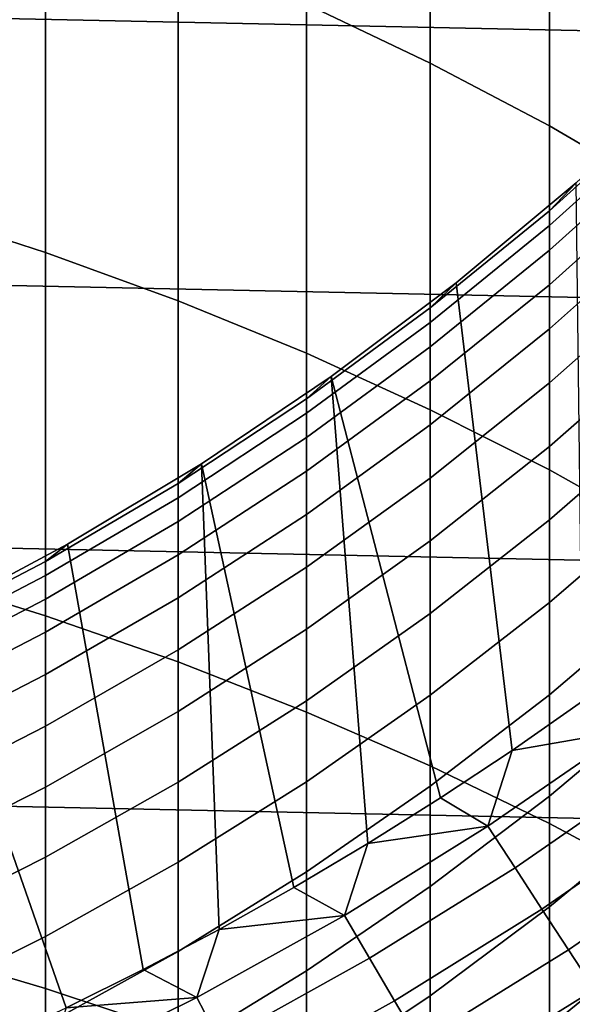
# Model space of a CAD drawing. Header units: metres. Extents: x -29 to 117, y -464 to 29.
# Tile 140 of 256: x 6.2 to 8.57, y -13.28 to -9.07. Entities that reach past the tile are written whole.
import ezdxf

# ---------------------------------------------------------------- set-up
doc = ezdxf.new("R2010")
doc.units = ezdxf.units.M
doc.layers.add('solid_24_501_056_XXX', color=7, linetype='CONTINUOUS')

msp = doc.modelspace()

# ---------------------------------------------------------------- linework, layer by layer
at = {"layer": 'solid_24_501_056_XXX'}
for points in [[(-27.991997, -7.187365, -99.5), (27.666569, -8.352916, -99.5), (27.292519, -9.504066, -99.5), (-27.666569, -8.352916, -99.5)], [(7.426487, -9.000552, 225.463867), (7.957378, -9.252645, 225.166504), (7.957378, -7.81106, 223.900742), (7.426487, -7.5488, 224.189178)], [(7.957378, -9.252645, 225.166504), (8.467842, -9.521804, 224.849014), (8.467842, -8.091073, 223.592773), (7.957378, -7.81106, 223.900742)], [(8.467842, -9.521804, 224.849014), (8.95657, -9.807336, 224.512207), (8.95657, -8.388119, 223.266083), (8.467842, -8.091073, 223.592773)], [(-27.666569, -8.352916, -99.5), (27.292519, -9.504066, -99.5), (26.870518, -10.63886, -99.5), (-27.292519, -9.504066, -99.5)], [(5.725124, -9.874907, 227.473389), (6.308926, -10.063917, 227.23407), (6.308926, -8.550102, 225.995209), (5.725124, -8.352901, 226.227814)], [(6.308926, -10.063917, 227.23407), (6.876532, -10.271012, 226.971863), (6.876532, -8.766171, 225.740341), (6.308926, -8.550102, 225.995209)], [(6.876532, -10.271012, 226.971863), (7.426487, -10.49566, 226.687424), (7.426487, -9.000552, 225.463867), (6.876532, -8.766171, 225.740341)], [(7.426487, -10.49566, 226.687424), (7.957378, -10.737284, 226.3815), (7.957378, -9.252645, 225.166504), (7.426487, -9.000552, 225.463867)], [(7.957378, -10.737284, 226.3815), (8.467842, -10.995263, 226.054855), (8.467842, -9.521804, 224.849014), (7.957378, -9.252645, 225.166504)], [(8.467842, -9.884972, 184.217957), (8.581978, -9.764715, 183), (9.073274, -9.309978, 183), (8.95657, -9.443687, 184.233261)], [(8.95657, -9.507891, 185.466263), (8.467842, -9.948378, 185.435654), (8.467842, -9.884972, 184.217957), (8.95657, -9.443687, 184.233261)], [(-27.292519, -9.504066, -99.5), (26.870518, -10.63886, -99.5), (26.401428, -11.754766, -99.5), (-26.870518, -10.63886, -99.5)], [(8.95657, -9.614839, 186.696304), (8.467842, -10.053998, 186.650421), (8.467842, -9.948378, 185.435654), (8.95657, -9.507891, 185.466263)], [(8.467842, -10.995263, 226.054855), (8.95657, -11.268936, 225.708344), (8.95657, -9.807336, 224.512207), (8.467842, -9.521804, 224.849014)], [(8.95657, -9.764402, 187.921875), (8.467842, -10.201706, 187.860794), (8.467842, -10.053998, 186.650421), (8.95657, -9.614839, 186.696304)], [(7.957378, -10.30095, 184.203522), (8.067924, -10.193558, 183), (8.581978, -9.764715, 183), (8.467842, -9.884972, 184.217957)], [(8.067989, -10.193497, 154.5), (8.581939, -9.764736, 154.5), (8.581978, -9.764715, 183), (8.067924, -10.193558, 183)], [(8.609873, -11.985388, 154.5), (8.581939, -9.764736, 154.5), (8.067989, -10.193497, 154.5), (8.308317, -12.196373, 154.5)], [(8.95657, -9.956402, 189.141541), (8.467842, -10.391322, 189.065323), (8.467842, -10.201706, 187.860794), (8.95657, -9.764402, 187.921875)], [(5.725124, -11.439215, 228.66539), (6.308926, -11.619808, 228.419662), (6.308926, -10.063917, 227.23407), (5.725124, -9.874907, 227.473389)], [(8.467842, -9.948378, 185.435654), (7.957378, -10.363605, 185.406799), (7.957378, -10.30095, 184.203522), (8.467842, -9.884972, 184.217957)], [(8.467842, -10.053998, 186.650421), (7.957378, -10.467975, 186.607178), (7.957378, -10.363605, 185.406799), (8.467842, -9.948378, 185.435654)], [(8.95657, -10.190605, 190.353806), (8.467842, -10.62262, 190.262527), (8.467842, -10.391322, 189.065323), (8.95657, -9.956402, 189.141541)], [(6.308926, -11.619808, 228.419662), (6.876532, -11.817679, 228.150421), (6.876532, -10.271012, 226.971863), (6.308926, -10.063917, 227.23407)], [(8.467842, -10.201706, 187.860794), (7.957378, -10.613933, 187.803223), (7.957378, -10.467975, 186.607178), (8.467842, -10.053998, 186.650421)], [(7.426487, -10.690557, 184.190018), (7.532474, -10.595368, 183), (8.067924, -10.193558, 183), (7.957378, -10.30095, 184.203522)], [(7.532432, -10.595398, 154.5), (8.067989, -10.193497, 154.5), (8.067924, -10.193558, 183), (7.532474, -10.595368, 183)], [(8.308317, -12.196373, 154.5), (8.067989, -10.193497, 154.5), (7.532432, -10.595398, 154.5), (8.001557, -12.399776, 154.5)], [(8.467842, -10.391322, 189.065323), (7.957378, -10.801303, 188.993469), (7.957378, -10.613933, 187.803223), (8.467842, -10.201706, 187.860794)], [(8.95657, -10.466732, 191.557205), (8.467842, -10.895319, 191.451004), (8.467842, -10.62262, 190.262527), (8.95657, -10.190605, 190.353806)], [(6.876532, -11.817679, 228.150421), (7.426487, -12.032323, 227.858368), (7.426487, -10.49566, 226.687424), (6.876532, -10.271012, 226.971863)], [(7.957378, -10.363605, 185.406799), (7.426487, -10.752508, 185.379776), (7.426487, -10.690557, 184.190018), (7.957378, -10.30095, 184.203522)], [(7.957378, -10.467975, 186.607178), (7.426487, -10.855705, 186.566681), (7.426487, -10.752508, 185.379776), (7.957378, -10.363605, 185.406799)], [(8.467842, -10.62262, 190.262527), (7.957378, -11.02986, 190.176498), (7.957378, -10.801303, 188.993469), (8.467842, -10.391322, 189.065323)], [(7.957378, -10.613933, 187.803223), (7.426487, -11.000024, 187.749283), (7.426487, -10.855705, 186.566681), (7.957378, -10.467975, 186.607178)], [(7.426487, -12.032323, 227.858368), (7.957378, -12.263186, 227.544235), (7.957378, -10.737284, 226.3815), (7.426487, -10.49566, 226.687424)], [(8.95657, -10.784449, 192.750305), (8.467842, -11.209092, 192.629288), (8.467842, -10.895319, 191.451004), (8.95657, -10.466732, 191.557205)], [(6.876532, -11.052789, 184.177444), (6.97705, -10.969082, 183), (7.532474, -10.595368, 183), (7.426487, -10.690557, 184.190018)], [(6.977004, -10.969101, 154.5), (7.532432, -10.595398, 154.5), (7.532474, -10.595368, 183), (6.97705, -10.969082, 183)], [(7.689615, -12.5956, 154.5), (7.532432, -10.595398, 154.5), (6.977004, -10.969101, 154.5), (7.373107, -12.783463, 154.5)], [(7.957378, -10.801303, 188.993469), (7.426487, -11.18529, 188.926178), (7.426487, -11.000024, 187.749283), (7.957378, -10.613933, 187.803223)], [(7.689615, -12.5956, 154.5), (8.001557, -12.399776, 154.5), (7.532432, -10.595398, 154.5)], [(8.467842, -10.895319, 191.451004), (7.957378, -11.29933, 191.350891), (7.957378, -11.02986, 190.176498), (8.467842, -10.62262, 190.262527)], [(-26.870518, -10.63886, -99.5), (26.401428, -11.754766, -99.5), (25.886116, -12.849844, -99.5), (-26.401428, -11.754766, -99.5)], [(7.426487, -10.752508, 185.379776), (6.876532, -11.114086, 185.35466), (6.876532, -11.052789, 184.177444), (7.426487, -10.690557, 184.190018)], [(7.426487, -10.855705, 186.566681), (6.876532, -11.216194, 186.529022), (6.876532, -11.114086, 185.35466), (7.426487, -10.752508, 185.379776)], [(7.957378, -12.263186, 227.544235), (8.467842, -12.509676, 227.208847), (8.467842, -10.995263, 226.054855), (7.957378, -10.737284, 226.3815)], [(8.95657, -11.143373, 193.931656), (8.467842, -11.563561, 193.79599), (8.467842, -11.209092, 192.629288), (8.95657, -10.784449, 192.750305)], [(7.957378, -11.02986, 190.176498), (7.426487, -11.411282, 190.095917), (7.426487, -11.18529, 188.926178), (7.957378, -10.801303, 188.993469)], [(7.426487, -11.000024, 187.749283), (6.876532, -11.35899, 187.699142), (6.876532, -11.216194, 186.529022), (7.426487, -10.855705, 186.566681)], [(8.467842, -11.209092, 192.629288), (7.957378, -11.609385, 192.515213), (7.957378, -11.29933, 191.350891), (8.467842, -10.895319, 191.451004)], [(6.308926, -11.386719, 184.165863), (6.403125, -11.313708, 183), (6.97705, -10.969082, 183), (6.876532, -11.052789, 184.177444)], [(6.403197, -11.31366, 154.5), (6.977004, -10.969101, 154.5), (6.97705, -10.969082, 183), (6.403125, -11.313708, 183)], [(7.052027, -12.963345, 154.5), (6.977004, -10.969101, 154.5), (6.403197, -11.31366, 154.5), (6.72638, -13.135263, 154.5)], [(7.426487, -11.18529, 188.926178), (6.876532, -11.5423, 188.863602), (6.876532, -11.35899, 187.699142), (7.426487, -11.000024, 187.749283)], [(7.052027, -12.963345, 154.5), (7.373107, -12.783463, 154.5), (6.977004, -10.969101, 154.5)], [(8.467842, -12.509676, 227.208847), (8.95657, -12.771161, 226.853043), (8.95657, -11.268936, 225.708344), (8.467842, -10.995263, 226.054855)], [(7.957378, -11.29933, 191.350891), (7.426487, -11.677725, 191.257126), (7.426487, -11.411282, 190.095917), (7.957378, -11.02986, 190.176498)], [(6.876532, -11.114086, 185.35466), (6.308926, -11.447413, 185.331497), (6.308926, -11.386719, 184.165863), (6.876532, -11.052789, 184.177444)], [(6.876532, -11.216194, 186.529022), (6.308926, -11.548517, 186.494308), (6.308926, -11.447413, 185.331497), (6.876532, -11.114086, 185.35466)], [(8.95657, -11.543071, 195.099838), (8.467842, -11.9583, 194.949677), (8.467842, -11.563561, 193.79599), (8.95657, -11.143373, 193.931656)], [(6.876532, -11.35899, 187.699142), (6.308926, -11.689907, 187.652924), (6.308926, -11.548517, 186.494308), (6.876532, -11.216194, 186.529022)], [(7.426487, -11.411282, 190.095917), (6.876532, -11.765905, 190.020996), (6.876532, -11.5423, 188.863602), (7.426487, -11.18529, 188.926178)], [(8.467842, -11.563561, 193.79599), (7.957378, -11.959656, 193.668091), (7.957378, -11.609385, 192.515213), (8.467842, -11.209092, 192.629288)], [(7.957378, -11.609385, 192.515213), (7.426487, -11.984301, 192.408386), (7.426487, -11.677725, 191.257126), (7.957378, -11.29933, 191.350891)], [(5.725124, -11.691488, 184.155289), (5.812219, -11.628332, 183), (6.403125, -11.313708, 183), (6.308926, -11.386719, 184.165863)], [(5.812182, -11.62835, 154.5), (6.403197, -11.31366, 154.5), (6.403125, -11.313708, 183), (5.812219, -11.628332, 183)], [(6.72638, -13.135263, 154.5), (6.403197, -11.31366, 154.5), (5.812182, -11.62835, 154.5), (6.3968, -13.298895, 154.5)], [(6.308926, -11.447413, 185.331497), (5.725124, -11.751633, 185.310349), (5.725124, -11.691488, 184.155289), (6.308926, -11.386719, 184.165863)], [(6.876532, -11.5423, 188.863602), (6.308926, -11.871415, 188.805923), (6.308926, -11.689907, 187.652924), (6.876532, -11.35899, 187.699142)], [(7.426487, -11.677725, 191.257126), (6.876532, -12.029535, 191.169952), (6.876532, -11.765905, 190.020996), (7.426487, -11.411282, 190.095917)], [(5.725124, -13.043941, 229.802399), (6.308926, -13.215899, 229.550552), (6.308926, -11.619808, 228.419662), (5.725124, -11.439215, 228.66539)], [(6.308926, -11.548517, 186.494308), (5.725124, -11.85182, 186.462631), (5.725124, -11.751633, 185.310349), (6.308926, -11.447413, 185.331497)], [(6.308926, -11.689907, 187.652924), (5.725124, -11.991928, 187.610733), (5.725124, -11.85182, 186.462631), (6.308926, -11.548517, 186.494308)], [(6.876532, -11.765905, 190.020996), (6.308926, -12.09282, 189.951935), (6.308926, -11.871415, 188.805923), (6.876532, -11.5423, 188.863602)], [(8.95657, -11.983064, 196.253464), (8.467842, -12.392832, 196.088974), (8.467842, -11.9583, 194.949677), (8.95657, -11.543071, 195.099838)], [(8.467842, -11.9583, 194.949677), (7.957378, -12.349718, 194.808121), (7.957378, -11.959656, 193.668091), (8.467842, -11.563561, 193.79599)], [(6.063313, -13.45421, 154.5), (6.3968, -13.298895, 154.5), (5.812182, -11.62835, 154.5)], [(6.308926, -13.215899, 229.550552), (6.876532, -13.40431, 229.274612), (6.876532, -11.817679, 228.150421), (6.308926, -11.619808, 228.419662)], [(7.957378, -11.959656, 193.668091), (7.426487, -12.330638, 193.548309), (7.426487, -11.984301, 192.408386), (7.957378, -11.609385, 192.515213)], [(7.426487, -11.984301, 192.408386), (6.876532, -12.332874, 192.309052), (6.876532, -12.029535, 191.169952), (7.426487, -11.677725, 191.257126)], [(6.308926, -11.871415, 188.805923), (5.725124, -12.17179, 188.753281), (5.725124, -11.991928, 187.610733), (6.308926, -11.689907, 187.652924)], [(-26.401428, -11.754766, -99.5), (25.886116, -12.849844, -99.5), (25.325327, -13.922554, -99.5), (-25.886116, -12.849844, -99.5)], [(6.876532, -12.029535, 191.169952), (6.308926, -12.353858, 191.089584), (6.308926, -12.09282, 189.951935), (6.876532, -11.765905, 190.020996)], [(6.876532, -13.40431, 229.274612), (7.426487, -13.60869, 228.975281), (7.426487, -12.032323, 227.858368), (6.876532, -11.817679, 228.150421)], [(6.308926, -12.09282, 189.951935), (5.725124, -12.391188, 189.888901), (5.725124, -12.17179, 188.753281), (6.308926, -11.871415, 188.805923)], [(7.957378, -12.349718, 194.808121), (7.426487, -12.71632, 194.675537), (7.426487, -12.330638, 193.548309), (7.957378, -11.959656, 193.668091)], [(8.467842, -12.392832, 196.088974), (7.957378, -12.779102, 195.933914), (7.957378, -12.349718, 194.808121), (8.467842, -11.9583, 194.949677)], [(7.426487, -12.330638, 193.548309), (6.876532, -12.675554, 193.436935), (6.876532, -12.332874, 192.309052), (7.426487, -11.984301, 192.408386)], [(8.798824, -12.110542, 154.492493), (8.609873, -11.985388, 154.5), (8.308317, -12.196373, 154.5)], [(8.95657, -12.46282, 197.391113), (8.467842, -12.866633, 197.212509), (8.467842, -12.392832, 196.088974), (8.95657, -11.983064, 196.253464)], [(6.876532, -12.332874, 192.309052), (6.308926, -12.654212, 192.217484), (6.308926, -12.353858, 191.089584), (6.876532, -12.029535, 191.169952)], [(7.426487, -13.60869, 228.975281), (7.957378, -13.828514, 228.65332), (7.957378, -12.263186, 227.544235), (7.426487, -12.032323, 227.858368)], [(6.308926, -12.353858, 191.089584), (5.725124, -12.649858, 191.016235), (5.725124, -12.391188, 189.888901), (6.308926, -12.09282, 189.951935)], [(8.203448, -12.521502, 154.492493), (8.798824, -12.110542, 154.492493), (8.308317, -12.196373, 154.5)], [(8.320259, -12.699798, 154.469711), (8.924113, -12.282988, 154.469711), (8.798824, -12.110542, 154.492493), (8.203448, -12.521502, 154.492493)], [(8.203448, -12.521502, 154.492493), (8.308317, -12.196373, 154.5), (8.001557, -12.399776, 154.5)], [(7.957378, -13.828514, 228.65332), (8.467842, -14.063218, 228.309586), (8.467842, -12.509676, 227.208847), (7.957378, -12.263186, 227.544235)], [(8.43588, -12.876278, 154.431763), (9.048125, -12.453676, 154.431763), (8.924113, -12.282988, 154.469711), (8.320259, -12.699798, 154.469711)], [(6.308926, -12.654212, 192.217484), (5.725124, -12.94749, 192.133911), (5.725124, -12.649858, 191.016235), (6.308926, -12.353858, 191.089584)], [(6.876532, -12.675554, 193.436935), (6.308926, -12.993522, 193.334274), (6.308926, -12.654212, 192.217484), (6.876532, -12.332874, 192.309052)], [(7.426487, -12.71632, 194.675537), (6.876532, -13.057165, 194.552261), (6.876532, -12.675554, 193.436935), (7.426487, -12.330638, 193.548309)], [(7.957378, -12.779102, 195.933914), (7.426487, -13.140882, 195.788696), (7.426487, -12.71632, 194.675537), (7.957378, -12.349718, 194.808121)], [(8.467842, -12.866633, 197.212509), (7.957378, -13.247292, 197.044144), (7.957378, -12.779102, 195.933914), (8.467842, -12.392832, 196.088974)], [(8.203448, -12.521502, 154.492493), (8.001557, -12.399776, 154.5), (7.689615, -12.5956, 154.5)], [(8.549721, -13.050041, 154.378845), (9.170228, -12.621737, 154.378845), (9.048125, -12.453676, 154.431763), (8.43588, -12.876278, 154.431763)], [(8.95657, -12.981762, 198.511444), (8.467842, -13.379135, 198.318924), (8.467842, -12.866633, 197.212509), (8.95657, -12.46282, 197.391113)], [(7.588912, -12.903215, 154.492493), (8.203448, -12.521502, 154.492493), (7.689615, -12.5956, 154.5)], [(7.696972, -13.086947, 154.469711), (8.320259, -12.699798, 154.469711), (8.203448, -12.521502, 154.492493), (7.588912, -12.903215, 154.492493)], [(8.467842, -14.063218, 228.309586), (8.95657, -14.312201, 227.944931), (8.95657, -12.771161, 226.853043), (8.467842, -12.509676, 227.208847)], [(7.588912, -12.903215, 154.492493), (7.689615, -12.5956, 154.5), (7.373107, -12.783463, 154.5)], [(8.6612, -13.2202, 154.311218), (9.289798, -12.78631, 154.311218), (9.170228, -12.621737, 154.378845), (8.549721, -13.050041, 154.378845)], [(6.308926, -12.993522, 193.334274), (5.725124, -13.283723, 193.24057), (5.725124, -12.94749, 192.133911), (6.308926, -12.654212, 192.217484)], [(6.876532, -13.057165, 194.552261), (6.308926, -13.371378, 194.438629), (6.308926, -12.993522, 193.334274), (6.876532, -12.675554, 193.436935)], [(7.426487, -13.140882, 195.788696), (6.876532, -13.477245, 195.653671), (6.876532, -13.057165, 194.552261), (7.426487, -12.71632, 194.675537)], [(7.803932, -13.268807, 154.431763), (8.43588, -12.876278, 154.431763), (8.320259, -12.699798, 154.469711), (7.696972, -13.086947, 154.469711)], [(7.588912, -12.903215, 154.492493), (7.373107, -12.783463, 154.5), (7.052027, -12.963345, 154.5)], [(7.957378, -13.247292, 197.044144), (7.426487, -13.603815, 196.886459), (7.426487, -13.140882, 195.788696), (7.957378, -12.779102, 195.933914)], [(-25.886116, -12.849844, -99.5), (25.325327, -13.922554, -99.5), (24.71983, -14.971294, -99.5), (-25.325327, -13.922554, -99.5)], [(6.956652, -13.254793, 154.492493), (7.588912, -12.903215, 154.492493), (7.052027, -12.963345, 154.5)], [(7.055709, -13.443531, 154.469711), (7.696972, -13.086947, 154.469711), (7.588912, -12.903215, 154.492493), (6.956652, -13.254793, 154.492493)], [(7.909245, -13.447867, 154.378845), (8.549721, -13.050041, 154.378845), (8.43588, -12.876278, 154.431763), (7.803932, -13.268807, 154.431763)], [(8.467842, -13.379135, 198.318924), (7.957378, -13.753722, 198.137451), (7.957378, -13.247292, 197.044144), (8.467842, -12.866633, 197.212509)], [(6.956652, -13.254793, 154.492493), (7.052027, -12.963345, 154.5), (6.72638, -13.135263, 154.5)], [(8.95657, -13.539265, 199.613083), (8.467842, -13.929719, 199.406891), (8.467842, -13.379135, 198.318924), (8.95657, -12.981762, 198.511444)], [(6.308926, -13.371378, 194.438629), (5.725124, -13.658154, 194.334915), (5.725124, -13.283723, 193.24057), (6.308926, -12.993522, 193.334274)], [(5.725124, -14.687155, 230.883041), (6.308926, -14.85027, 230.625381), (6.308926, -13.215899, 229.550552), (5.725124, -13.043941, 229.802399)], [(6.876532, -13.477245, 195.653671), (6.308926, -13.787327, 195.529205), (6.308926, -13.371378, 194.438629), (6.876532, -13.057165, 194.552261)], [(8.012373, -13.623214, 154.311218), (8.6612, -13.2202, 154.311218), (8.549721, -13.050041, 154.378845), (7.909245, -13.447867, 154.378845)], [(7.153758, -13.630347, 154.431763), (7.803932, -13.268807, 154.431763), (7.696972, -13.086947, 154.469711), (7.055709, -13.443531, 154.469711)], [(6.956652, -13.254793, 154.492493), (6.72638, -13.135263, 154.5), (6.3968, -13.298895, 154.5)], [(7.426487, -13.603815, 196.886459), (6.876532, -13.93529, 196.739838), (6.876532, -13.477245, 195.653671), (7.426487, -13.140882, 195.788696)], [(6.308926, -14.85027, 230.625381), (6.876532, -15.028993, 230.343063), (6.876532, -13.40431, 229.274612), (6.308926, -13.215899, 229.550552)], [(8.11279, -13.79395, 154.229248), (8.769749, -13.385885, 154.229248), (8.6612, -13.2202, 154.311218), (8.012373, -13.623214, 154.311218)], [(6.308145, -13.575414, 154.492493), (6.956652, -13.254793, 154.492493), (6.3968, -13.298895, 154.5)], [(6.397968, -13.768718, 154.469711), (7.055709, -13.443531, 154.469711), (6.956652, -13.254793, 154.492493), (6.308145, -13.575414, 154.492493)], [(7.250297, -13.814286, 154.378845), (7.909245, -13.447867, 154.378845), (7.803932, -13.268807, 154.431763), (7.153758, -13.630347, 154.431763)], [(7.957378, -13.753722, 198.137451), (7.426487, -14.104559, 197.967499), (7.426487, -13.603815, 196.886459), (7.957378, -13.247292, 197.044144)]]:
    msp.add_3dface(points, dxfattribs=at)

doc.saveas('drawing.dxf')
